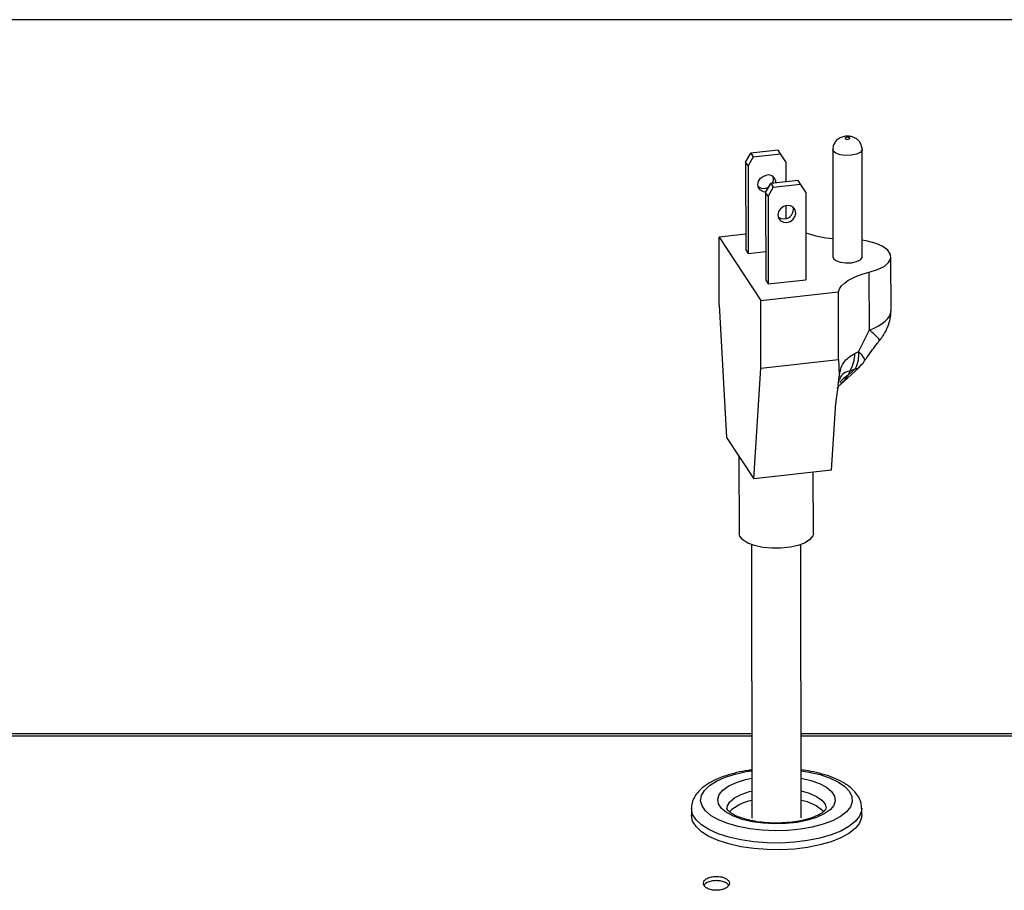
# Model space of a CAD drawing. Extents: x 5 to 297, y -3 to 205.
# Tile 26 of 35: x 84 to 116, y 167 to 195. Entities that reach past the tile are written whole.
import ezdxf

# ---------------------------------------------------------------- set-up
doc = ezdxf.new("R2010")
doc.units = 0
doc.layers.get('0').update_dxf_attribs({"linetype": 'CONTINUOUS'})

msp = doc.modelspace()

# ---------------------------------------------------------------- linework, layer by layer
at = {"color": 7, "linetype": 'CONTINUOUS'}
for p, q in [((292, 195), (5, 195)), ((109.99, 190.805), (109.995, 187.334)), ((110.945, 187.335), (110.94, 190.806)), ((107.177, 190.394), (107.344, 190.687)), ((107.422, 190.569), (107.255, 190.276)), ((108.227, 190.784), (107.344, 190.687)), ((107.344, 190.687), (107.422, 190.569)), ((107.422, 190.569), (108.305, 190.666)), ((108.305, 190.666), (108.227, 190.784)), ((108.472, 190.41), (108.305, 190.666)), ((107.255, 190.276), (107.177, 190.394)), ((107.177, 190.394), (107.181, 187.563)), ((107.255, 190.276), (107.259, 187.445)), ((108.472, 190.41), (108.473, 189.757)), ((107.823, 189.412), (107.99, 189.704)), ((108.068, 189.586), (107.901, 189.294)), ((108.873, 189.801), (107.99, 189.704)), ((107.99, 189.704), (108.068, 189.586)), ((108.068, 189.586), (108.95, 189.683)), ((108.95, 189.683), (108.873, 189.801)), ((109.118, 189.428), (108.95, 189.683)), ((107.901, 189.294), (107.823, 189.412)), ((107.823, 189.412), (107.827, 186.58)), ((107.901, 189.294), (107.905, 186.462)), ((109.118, 189.428), (109.122, 186.596)), ((108.474, 188.989), (108.475, 188.573)), ((107.18, 188.068), (106.32, 187.974)), ((106.32, 187.974), (107.664, 185.93)), ((106.323, 185.782), (106.32, 187.974)), ((107.181, 187.563), (107.259, 187.445)), ((107.259, 187.445), (107.826, 187.507)), ((111.872, 185.592), (111.87, 187.336)), ((111.172, 184.968), (111.169, 186.841)), ((107.827, 186.58), (107.905, 186.462)), ((107.905, 186.462), (109.122, 186.596)), ((107.664, 185.93), (110.176, 186.206)), ((110.178, 184.014), (110.176, 186.206)), ((106.323, 185.782), (106.561, 181.501)), ((107.667, 183.738), (107.664, 185.93)), ((107.667, 183.738), (110.178, 184.014)), ((107.439, 180.164), (107.667, 183.738)), ((110.227, 183.2), (110.828, 183.752)), ((110.491, 183.514), (110.728, 183.732)), ((110.538, 183.645), (110.491, 183.514)), ((110.17, 183.192), (110.198, 183.471)), ((109.951, 180.44), (110.089, 182.608)), ((106.561, 181.501), (107, 180.832)), ((106.959, 180.894), (106.963, 178.401)), ((107, 180.832), (107.439, 180.164)), ((109.951, 180.44), (107.439, 180.164)), ((109.363, 178.404), (109.36, 180.375)), ((107.363, 178.037), (107.374, 169.201)), ((108.974, 169.203), (108.963, 178.039)), ((56.611, 171.928), (107.371, 171.928)), ((56.611, 171.863), (107.371, 171.863)), ((108.971, 171.928), (155.851, 171.928)), ((108.971, 171.863), (155.851, 171.863)), ((105.424, 169.509), (105.424, 169.29)), ((110.924, 169.297), (110.924, 169.516))]:
    msp.add_line(p, q, dxfattribs=at)
at = {"color": 7, "linetype": 'CONTINUOUS', "flags": 128}
for points in [[(110.484, 191.141), (110.511, 191.146), (110.53, 191.155), (110.539, 191.167), (110.537, 191.178), (110.525, 191.189), (110.503, 191.197), (110.475, 191.201), (110.446, 191.2), (110.419, 191.195), (110.4, 191.186), (110.391, 191.174), (110.393, 191.163), (110.405, 191.152), (110.427, 191.144), (110.455, 191.14), (110.484, 191.141)], [(107.833, 189.428), (107.754, 189.439), (107.66, 189.488), (107.597, 189.57), (107.575, 189.672), (107.597, 189.779), (107.659, 189.875), (107.753, 189.945), (107.864, 189.978)], [(107.584, 189.604), (107.676, 189.556), (107.787, 189.548)], [(107.787, 189.548), (107.898, 189.581), (107.931, 189.599)], [(108.8, 188.753), (108.778, 188.856), (108.715, 188.938), (108.621, 188.987), (108.51, 188.995), (108.399, 188.962), (108.305, 188.892), (108.242, 188.797), (108.22, 188.689), (108.243, 188.587), (108.306, 188.505), (108.4, 188.456), (108.511, 188.447), (108.622, 188.48), (108.715, 188.55), (108.778, 188.646), (108.8, 188.753)], [(108.23, 188.621), (108.322, 188.574), (108.433, 188.565)], [(111.169, 186.841), (111.435, 186.923), (111.647, 187.027), (111.793, 187.149), (111.864, 187.281), (111.856, 187.417), (111.77, 187.547), (111.611, 187.666), (111.387, 187.766), (111.112, 187.842), (110.944, 187.871)], [(109.995, 187.334), (110.011, 187.284), (110.093, 187.216), (110.232, 187.167), (110.408, 187.143), (110.593, 187.148)], [(110.593, 187.148), (110.759, 187.181), (110.881, 187.238), (110.941, 187.31), (110.945, 187.335)], [(110.176, 186.206), (110.211, 186.303), (110.274, 186.397), (110.365, 186.488), (110.482, 186.573), (110.623, 186.652), (110.786, 186.724), (110.969, 186.787), (111.169, 186.841)], [(109.363, 178.404), (109.344, 178.317), (109.253, 178.2), (109.095, 178.096), (108.878, 178.011), (108.615, 177.951), (108.325, 177.919), (108.024, 177.917), (107.732, 177.946), (107.467, 178.004), (107.246, 178.086), (107.082, 178.189), (106.986, 178.305), (106.963, 178.401)], [(110.851, 169.039), (110.715, 168.867), (110.513, 168.707), (110.251, 168.561), (109.935, 168.435), (109.573, 168.331), (109.175, 168.251), (108.752, 168.199), (108.313, 168.175), (107.87, 168.18), (107.436, 168.214), (107.021, 168.275), (106.635, 168.364), (106.289, 168.476), (105.993, 168.609), (105.752, 168.76), (105.575, 168.925), (105.465, 169.099), (105.424, 169.279), (105.424, 169.29)], [(110.924, 169.297), (110.918, 169.217), (110.851, 169.039)]]:
    msp.add_lwpolyline(points, dxfattribs=at)
at = {"color": 8, "linetype": 'CONTINUOUS', "flags": 128}
for points in [[(110.588, 190.618), (110.403, 190.613), (110.228, 190.637), (110.089, 190.687), (110.007, 190.755), (109.99, 190.805)], [(110.94, 190.806), (110.936, 190.78), (110.877, 190.709), (110.754, 190.652), (110.588, 190.618)], [(110.824, 184.275), (110.905, 184.187), (110.965, 184.109), (111.002, 184.044), (111.016, 183.994), (111.008, 183.961)], [(110.558, 169.56), (110.429, 169.399), (110.235, 169.249), (109.981, 169.115), (109.676, 169), (109.327, 168.907), (108.945, 168.84), (108.541, 168.8), (108.126, 168.789), (107.713, 168.806), (107.313, 168.851), (106.938, 168.924), (106.598, 169.021), (106.304, 169.14), (106.063, 169.278), (105.883, 169.43), (105.769, 169.592), (105.724, 169.761), (105.75, 169.929), (105.845, 170.094), (106.008, 170.25), (106.232, 170.393), (106.513, 170.518), (106.841, 170.622), (107.208, 170.702), (107.372, 170.728)], [(110.023, 169.611), (109.902, 169.467), (109.715, 169.336), (109.469, 169.222), (109.173, 169.129), (108.839, 169.062), (108.479, 169.023), (108.107, 169.013), (107.738, 169.033), (107.385, 169.082), (107.063, 169.157), (106.784, 169.257), (106.558, 169.378), (106.394, 169.514), (106.298, 169.66), (106.275, 169.811), (106.324, 169.962), (106.445, 170.105), (106.632, 170.237), (106.878, 170.351), (107.174, 170.443), (107.373, 170.487)], [(108.972, 170.73), (109.226, 170.688), (109.585, 170.603), (109.903, 170.495), (110.171, 170.366), (110.382, 170.22), (110.53, 170.062), (110.609, 169.896), (110.619, 169.727), (110.558, 169.56)], [(108.973, 170.489), (109.284, 170.415), (109.564, 170.315), (109.79, 170.195), (109.954, 170.059), (110.049, 169.912), (110.073, 169.761), (110.023, 169.611)], [(106.574, 169.503), (106.586, 169.591), (106.666, 169.728), (106.816, 169.855), (107.029, 169.966), (107.296, 170.056), (107.373, 170.075)], [(108.973, 170.077), (109.228, 170.004), (109.462, 169.9), (109.636, 169.779), (109.742, 169.645), (109.774, 169.516)], [(110.851, 169.258), (110.715, 169.087), (110.513, 168.926), (110.251, 168.781), (109.935, 168.654), (109.573, 168.55), (109.175, 168.471), (108.751, 168.418), (108.313, 168.394), (107.87, 168.399), (107.436, 168.433), (107.02, 168.495), (106.635, 168.583), (106.289, 168.695), (105.992, 168.828), (105.752, 168.979), (105.574, 169.144), (105.464, 169.319), (105.424, 169.498), (105.424, 169.501)], [(110.924, 169.516), (110.917, 169.436), (110.851, 169.258)]]:
    msp.add_lwpolyline(points, dxfattribs=at)
at = {"color": 7, "linetype": 'CONTINUOUS'}
for centre, radius, start, end in [((107.905, 189.733), 0.249, 357.5509, 99.5625), ((107.802, 189.852), 0.275, 328.644, 14.6818), ((108.412, 188.873), 0.309, 273.9928, 12.3411), ((110.279, 191.353), 3.437, 250.2941, 265.2506), ((109.707, 184.198), 0.998, 326.3386, 1.1), ((109.911, 184.156), 0.92, 332.5261, 7.4397), ((110.015, 184.636), 1.2, 312.6106, 325.8064), ((107.6, 168.418), 1.366, 99.5308, 133.7995), ((108.793, 168.51), 1.27, 44.3467, 81.8417)]:
    msp.add_arc(centre, radius, start, end, dxfattribs=at)
at = {"color": 8, "linetype": 'CONTINUOUS'}
for centre, radius, start, end in [((110.241, 183.655), 1.609, 37.8679, 54.6578), ((111, 182.658), 0.996, 120.7057, 142.1214), ((110.757, 183.84), 0.112, 254.5935, 308.6907)]:
    msp.add_arc(centre, radius, start, end, dxfattribs=at)
for centre, major_axis, ratio, start_param, end_param in [((110.472, 185.414), (1.397, 0.219), 0.432307, 5.167535, 6.215956), ((110.823, 185.378), (0.874, 2.296), 0.220167, 3.55496, 3.853529)]:
    msp.add_ellipse(centre, major_axis=major_axis, ratio=ratio, start_param=start_param, end_param=end_param, dxfattribs=at)
at = {"color": 7, "linetype": 'CONTINUOUS'}
for centre, major_axis, ratio, start_param, end_param in [((112.169, 185.019), (1.857, 3.204), 0.228627, 1.718449, 1.934764), ((112.166, 187.843), (1.771, 3.638), 0.25291, 3.412444, 3.495946), ((112.167, 186.931), (0.591, 7.943), 0.240161, 1.964637, 2.039376), ((112.878, 186.939), (3.09, 3.33), 0.245338, 3.632367, 3.715869), ((111.248, 182.735), (0.287, 2.111), 0.535744, 1.426063, 1.703728)]:
    msp.add_ellipse(centre, major_axis=major_axis, ratio=ratio, start_param=start_param, end_param=end_param, dxfattribs=at)
for points, knots in [([(110.939, 190.808), (110.934, 190.857), (110.925, 190.95), (110.856, 191.065), (110.77, 191.147), (110.668, 191.203), (110.546, 191.236), (110.402, 191.239), (110.258, 191.204), (110.136, 191.13), (110.045, 191.024), (109.993, 190.909), (109.996, 190.832), (109.997, 190.805)], [0, 0, 0, 0, 0.103874, 0.194303, 0.274844, 0.352759, 0.436962, 0.542148, 0.649711, 0.746112, 0.839238, 0.941992, 1, 1, 1, 1]), ([(111.511, 184.643), (111.551, 184.696), (111.648, 184.825), (111.76, 185.035), (111.837, 185.271), (111.873, 185.452), (111.868, 185.558), (111.867, 185.587)], [0, 0, 0, 0, 0.193447, 0.466944, 0.691057, 0.916719, 1, 1, 1, 1]), ([(111.008, 183.961), (111.047, 184.017), (111.182, 184.213), (111.351, 184.441), (111.485, 184.61), (111.511, 184.643)], [0, 0, 0, 0, 0.244875, 0.851258, 1, 1, 1, 1]), ([(110.198, 183.471), (110.206, 183.519), (110.237, 183.716), (110.363, 184.014), (110.586, 184.147), (110.705, 184.218)], [0, 0, 0, 0, 0.131931, 0.539163, 1, 1, 1, 1]), ([(110.13, 183.094), (110.152, 183.125), (110.178, 183.16), (110.225, 183.196), (110.231, 183.201)], [0, 0, 0, 0, 0.872132, 1, 1, 1, 1]), ([(110.192, 183.303), (110.195, 183.324), (110.201, 183.369), (110.204, 183.378), (110.207, 183.387), (110.208, 183.392)], [0, 0, 0, 0, 0.320547, 0.677231, 1, 1, 1, 1]), ([(107.372, 170.754), (107.336, 170.75), (107.166, 170.731), (106.882, 170.671), (106.529, 170.574), (106.211, 170.45), (105.933, 170.3), (105.714, 170.131), (105.554, 169.945), (105.46, 169.752), (105.418, 169.598), (105.428, 169.515), (105.43, 169.498)], [0, 0, 0, 0, 0.03346, 0.156479, 0.280351, 0.405576, 0.532779, 0.662399, 0.774306, 0.877144, 0.975135, 1, 1, 1, 1]), ([(110.918, 169.515), (110.917, 169.569), (110.914, 169.694), (110.836, 169.878), (110.708, 170.059), (110.524, 170.227), (110.284, 170.381), (109.99, 170.516), (109.651, 170.627), (109.311, 170.71), (109.075, 170.742), (108.972, 170.756)], [0, 0, 0, 0, 0.079254, 0.181549, 0.286893, 0.400857, 0.524, 0.651458, 0.778105, 0.903296, 1, 1, 1, 1]), ([(109.764, 169.487), (109.758, 169.478), (109.741, 169.452), (109.671, 169.385), (109.532, 169.298), (109.34, 169.215), (109.1, 169.142), (108.82, 169.085), (108.511, 169.048), (108.187, 169.035), (107.861, 169.045), (107.548, 169.08), (107.26, 169.137), (107.011, 169.211), (106.812, 169.297), (106.672, 169.385), (106.594, 169.462), (106.574, 169.504), (106.574, 169.507), (106.575, 169.509)], [0, 0, 0, 0, 0.032298, 0.090926, 0.149041, 0.208283, 0.269382, 0.331968, 0.395546, 0.459693, 0.524071, 0.588345, 0.652163, 0.715163, 0.77689, 0.836866, 0.894975, 0.952758, 1, 1, 1, 1]), ([(109.773, 169.515), (109.774, 169.514), (109.775, 169.511), (109.768, 169.496), (109.764, 169.487)], [0, 0, 0, 0, 0.368384, 1, 1, 1, 1]), ([(105.811, 167.093), (105.816, 167.063), (105.827, 167.004), (105.928, 166.929), (106.065, 166.876), (106.231, 166.86), (106.396, 166.876), (106.535, 166.929), (106.631, 167.004), (106.661, 167.093), (106.631, 167.181), (106.535, 167.254), (106.397, 167.305), (106.231, 167.32), (106.065, 167.305), (105.928, 167.254), (105.828, 167.181), (105.817, 167.122), (105.811, 167.093)], [0, 0, 0, 0, 0.062473, 0.125105, 0.187665, 0.249911, 0.312431, 0.374725, 0.437387, 0.499953, 0.562635, 0.62518, 0.687702, 0.749991, 0.812501, 0.874799, 0.937274, 1, 1, 1, 1]), ([(106.627, 167.025), (106.625, 167.031), (106.614, 167.066), (106.531, 167.117), (106.397, 167.168), (106.231, 167.183), (106.064, 167.168), (105.93, 167.117), (105.847, 167.066), (105.837, 167.03), (105.835, 167.024)], [0, 0, 0, 0, 0.0330193, 0.1883959, 0.3440062, 0.4992605, 0.6550658, 0.8101186, 0.9653197, 1, 1, 1, 1])]:
    msp.add_open_spline(points, degree=3, knots=knots, dxfattribs=at)
at = {"color": 8, "linetype": 'CONTINUOUS'}
msp.add_open_spline([(110.538, 183.645), (110.45, 183.621), (110.302, 183.579), (110.24, 183.443), (110.214, 183.387)], degree=3, knots=[0, 0, 0, 0, 0.589972, 1, 1, 1, 1], dxfattribs=at)

doc.saveas('drawing.dxf')
